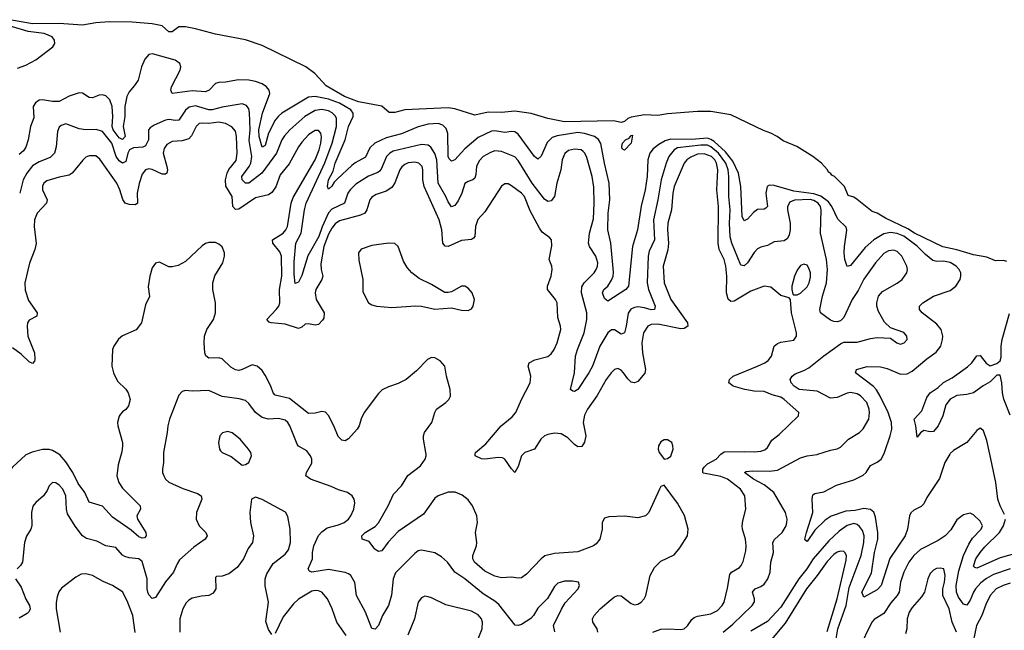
# Model space of a CAD drawing. Header units: inches. Extents: x 2134017 to 2292458, y 756222 to 916513.
# Tile 185 of 256: x 2153152 to 2159075, y 878941 to 882613. Entities that reach past the tile are written whole.
import ezdxf

# ---------------------------------------------------------------- set-up
doc = ezdxf.new("R2010")
doc.units = ezdxf.units.IN
doc.header["$MEASUREMENT"] = 0
doc.layers.add('C1857', color=7, linetype='Continuous')
doc.layers.add('C1858', color=7, linetype='Continuous')

msp = doc.modelspace()

# ---------------------------------------------------------------- linework, layer by layer
at = {"layer": 'C1857', "color": 5}
for points, elevation in [([(2153200, 880000), (2153190, 879995.6), (2153110, 879922.4), (2153030, 879818.7), (2153010, 879799.6), (2152990, 879797.6), (2152970, 879811.8), (2152938.9, 879850), (2152930.9, 879870.9), (2152921.1, 879930), (2152912.8, 879950), (2152898.7, 879970), (2152874.5, 879990), (2152850, 879999.7), (2152848.5, 880000)], 320), ([(2154016.9, 880000), (2154017.1, 879950), (2154011.1, 879910), (2154012.3, 879890), (2154019.6, 879870), (2154030.2, 879850.2), (2154050, 879831.7), (2154133.1, 879793.1), (2154223, 879763), (2154243.8, 879750), (2154247.4, 879730), (2154217, 879650), (2154214.4, 879610), (2154232.2, 879570), (2154271.8, 879530), (2154279.5, 879510), (2154268.7, 879490), (2154199.5, 879440.5), (2154114.2, 879365.8), (2154098.8, 879341.2), (2154078.5, 879290), (2154030, 879232.3), (2153970, 879138.3), (2153950, 879132.3), (2153930, 879154.5), (2153923.2, 879170), (2153918.5, 879190), (2153918.3, 879250), (2153890, 879355.8), (2153870, 879371.8), (2153810, 879377.6), (2153784.6, 879384.6), (2153770, 879393.3), (2153730, 879438.2), (2153670, 879449.8), (2153616.5, 879476.5), (2153553.4, 879493.4), (2153530.8, 879510), (2153486.8, 879566.8), (2153440.7, 879640.7), (2153434.4, 879670), (2153429.8, 879750), (2153411.6, 879790), (2153390, 879814.8), (2153370, 879828.2), (2153350, 879829.6), (2153330.4, 879810), (2153318, 879782), (2153296.5, 879750), (2153249.4, 879710.6), (2153232.3, 879687.7), (2153223.6, 879650), (2153224.6, 879570), (2153218.9, 879550), (2153193.6, 879506.4), (2153181.1, 879470), (2153168.9, 879351.1), (2153157.1, 879330), (2153136.3, 879310)], 340), ([(2153762.4, 880000), (2153744.4, 879935.6), (2153736.1, 879870), (2153748.2, 879830), (2153770, 879796.5), (2153876.4, 879690), (2153879.3, 879670), (2153857, 879630), (2153861.7, 879610), (2153910.3, 879530), (2153914, 879510), (2153903.8, 879496.2), (2153890, 879495.1), (2153870, 879503.5), (2153822.6, 879542.6), (2153710, 879620.9), (2153650, 879686.8), (2153570, 879711.1), (2153544.9, 879770), (2153503.6, 879823.6), (2153471.6, 879890), (2153430, 879954.1), (2153395.1, 879995.1), (2153387.2, 880000)], 320), ([(2154393, 880000), (2154425.3, 879985.3), (2154490, 879934.8), (2154510, 879938.8), (2154530, 879951), (2154547, 879990), (2154545.4, 880000)], 360), ([(2156371.2, 878931.2), (2156363.6, 878970), (2156410.8, 879069.2), (2156433.7, 879106.3), (2156511.5, 879190), (2156520.7, 879210), (2156513.2, 879230), (2156477.3, 879237.3), (2156430, 879237.6), (2156390, 879225.1), (2156370, 879205.1), (2156326.8, 879133.2), (2156270, 879074.5), (2156243.1, 879030), (2156227.1, 879012.9), (2156170, 878975.4), (2156150, 878969.7), (2156132.9, 878972.9), (2156035.4, 879095.4), (2156010, 879116.2), (2155940, 879160), (2155830, 879250.6), (2155770.5, 879290.5), (2155724.8, 879350), (2155690, 879383.1), (2155650, 879406.6), (2155570, 879424), (2155550, 879418.9), (2155530, 879402.6), (2155413.3, 879286.7), (2155398.7, 879250), (2155388.4, 879151.6), (2155370.1, 879089.9), (2155335.2, 879030), (2155310, 878969.6), (2155290, 878947), (2155270, 878952.7), (2155233.3, 879050), (2155177.8, 879150), (2155167.7, 879227.7), (2155143.6, 879270), (2155130, 879281.3), (2155110, 879288.2), (2155010, 879306.2), (2154910, 879291.1), (2154896.4, 879296.4), (2154887.9, 879310), (2154914, 879370), (2154913.6, 879410), (2154922.3, 879450), (2154950, 879511.6), (2154970, 879533.6), (2155002.3, 879557.7), (2155070, 879575.6), (2155104.2, 879590), (2155129.7, 879610), (2155143.9, 879630), (2155162, 879670), (2155168.2, 879708.2), (2155163.6, 879730), (2155152, 879750), (2155124, 879770), (2155070, 879785.1), (2155026, 879806), (2154900.9, 879850), (2154873.6, 879870), (2154878, 879890), (2154910, 879946.8), (2154909.7, 879970), (2154902, 879990), (2154894.7, 880000)], 340), ([(2156630.9, 878930), (2156626, 878950), (2156599.1, 878990), (2156598.5, 879010), (2156608.7, 879030), (2156645.1, 879070), (2156710, 879127), (2156730, 879142.2), (2156750, 879150.2), (2156770, 879148.4), (2156830, 879101.7), (2156850, 879095), (2156870, 879098.2), (2156890, 879110.2), (2156908.1, 879130), (2156918.5, 879150), (2156943.9, 879270), (2156970, 879318.5), (2157010, 879356.5), (2157090, 879395.3), (2157123.8, 879436.2), (2157168.6, 879510), (2157173.8, 879550), (2157151.9, 879631.9), (2157110, 879705.4), (2157030, 879814), (2157010, 879805.2), (2157000.5, 879790), (2156937.7, 879650), (2156917.1, 879630), (2156870, 879616.8), (2156790, 879628.3), (2156697.1, 879622.9), (2156670, 879616), (2156657.1, 879590), (2156655.8, 879550), (2156643.1, 879490), (2156619.3, 879460.7), (2156603, 879450), (2156510, 879412.4), (2156370, 879402.4), (2156311, 879389), (2156288.7, 879371.3), (2156201.7, 879278.3), (2156170, 879257.4), (2156150, 879255.1), (2156110, 879260.4), (2156050, 879257.1), (2156010, 879266.6), (2155950, 879297.3), (2155887.3, 879350), (2155877.9, 879370), (2155877.5, 879390), (2155899.8, 879450), (2155902.8, 879470), (2155895.1, 879530), (2155905.3, 879590), (2155902.2, 879630), (2155875.9, 879690), (2155850, 879726), (2155814.5, 879754.5), (2155771.1, 879771.1), (2155730, 879772.3), (2155670, 879749.2), (2155650, 879736.3), (2155581, 879639), (2155430, 879535.9), (2155368.8, 879471.2), (2155330, 879419.8), (2155310, 879415.6), (2155300.6, 879420.6), (2155288.6, 879428.6), (2155254.7, 879474.7), (2155212.3, 879490), (2155211.3, 879510), (2155231.2, 879530), (2155290, 879565.6), (2155310, 879587.1), (2155369, 879690), (2155400.5, 879759.5), (2155449.8, 879810), (2155487.6, 879872.4), (2155563.5, 879930), (2155592.3, 879970), (2155597.3, 879990), (2155596.6, 880000)], 320), ([(2156180.2, 880000), (2156170.2, 879990), (2156150, 879926), (2156130, 879889.5), (2156110, 879911.6), (2156070.8, 879970), (2156057.4, 879977.4), (2156030, 879980.7), (2155950.1, 879969.9), (2155930, 879972.2), (2155892.6, 879990), (2155893, 880000)], 280), ([(2156960.4, 878930), (2157010, 878948.7), (2157050.6, 878950.6), (2157130, 878945.3), (2157149.9, 878950.1), (2157170, 878967.6), (2157194.5, 879005.5), (2157210, 879018), (2157230, 879025.6), (2157310, 879039.4), (2157350, 879060.2), (2157378, 879090), (2157389, 879111), (2157410, 879194), (2157423.6, 879276.4), (2157434, 879290), (2157481.9, 879318.1), (2157493.1, 879330), (2157504.9, 879355.1), (2157520, 879420), (2157522.4, 879450), (2157517.9, 879490), (2157499.9, 879550), (2157498.3, 879570), (2157501.5, 879598.5), (2157521, 879670), (2157513.8, 879750), (2157487.9, 879790), (2157409.7, 879849.7), (2157370, 879866.1), (2157265.8, 879885.8), (2157262, 879890), (2157262.6, 879910), (2157270, 879922.3), (2157290, 879941.7), (2157341.1, 879970), (2157369, 880000)], 280), ([(2157006.2, 880000), (2157030, 879970.8), (2157050, 879973.4), (2157070, 879988.2), (2157073.5, 880000)], 320), ([(2157384.8, 878930), (2157441.8, 878978.2), (2157559.1, 879090), (2157571.5, 879111.5), (2157571.6, 879130), (2157561, 879170), (2157564.1, 879175.9), (2157575.6, 879190), (2157610, 879204.6), (2157630, 879219), (2157652.9, 879250), (2157666, 879290), (2157669.9, 879350), (2157686.3, 879410), (2157683.5, 879470), (2157693.7, 879486.3), (2157739.8, 879530), (2157762.5, 879570), (2157767.9, 879590), (2157768.9, 879610), (2157758.4, 879650), (2157688.2, 879770), (2157630, 879815.4), (2157566.8, 879850), (2157512, 879890), (2157523.3, 879896.7), (2157559, 879901), (2157662, 879898), (2157710, 879904.7), (2157850, 879979), (2157890, 879990.2), (2157950, 879999), (2157953.2, 880000)], 260), ([(2158747.6, 880000), (2158716.6, 879950), (2158685.3, 879854.7), (2158610, 879739.6), (2158590, 879700.7), (2158575.3, 879684.7), (2158530, 879664.4), (2158512.6, 879647.4), (2158505.5, 879630), (2158493.5, 879550), (2158479.1, 879510), (2158386.9, 879373.1), (2158333.4, 879210), (2158310, 879184.5), (2158230, 879140.9), (2158217.4, 879170), (2158275.7, 879284.3), (2158294.9, 879410), (2158313.6, 879490), (2158313.6, 879530), (2158301.1, 879621.1), (2158290, 879650.9), (2158270, 879668.2), (2158230, 879673.2), (2158177.9, 879662.1), (2158122.4, 879657.6), (2158033.4, 879626.6), (2157997.4, 879602.6), (2157935.9, 879544.1), (2157890, 879476), (2157880.7, 879480.7), (2157876, 879490), (2157884.5, 879530), (2157923.7, 879650), (2157919.3, 879730), (2157924.1, 879755.9), (2157936.1, 879763.9), (2157990, 879774.7), (2158065.5, 879814.5), (2158170, 879845.2), (2158226.1, 879873.9), (2158243.9, 879890), (2158270, 879933.1), (2158310, 879951.5), (2158334.5, 879970), (2158350.1, 880000)], 240), ([(2159077, 879637), (2159049.9, 879690), (2159036.5, 879730), (2159025, 879830), (2158987.9, 880000)], 240), ([(2154670, 878916), (2154650, 878945.2), (2154633.7, 878993.7), (2154648.3, 879110), (2154628.6, 879208.6), (2154628.5, 879251.5), (2154638.9, 879281.1), (2154678, 879342), (2154750, 879398.9), (2154770, 879426), (2154781.8, 879470), (2154779.8, 879550), (2154765.7, 879625.7), (2154750.8, 879650.8), (2154610, 879727.8), (2154570, 879740.9), (2154546.8, 879730), (2154537, 879650), (2154540.4, 879590), (2154559.5, 879510), (2154552.2, 879470), (2154527.6, 879432.4), (2154499.2, 879370), (2154460.6, 879319.4), (2154410, 879281.7), (2154370, 879267.3), (2154336, 879264), (2154330, 879258), (2154332.2, 879190), (2154315.6, 879164.4), (2154290, 879149.7), (2154246.6, 879146.6), (2154190, 879133.5), (2154170, 879123), (2154154, 879106), (2154134.6, 879070), (2154115.6, 879010), (2154115.2, 878930)], 360), ([(2159110, 879309.9), (2159010, 879276.6), (2158967.1, 879252.9), (2158933.7, 879226.3), (2158902.1, 879190), (2158888.8, 879170), (2158870, 879122.4), (2158850, 879092.8), (2158830, 879098.5), (2158800.2, 879140.2), (2158786.8, 879170), (2158786, 879210), (2158801, 879299), (2158828.6, 879391.4), (2158861.2, 879458.8), (2158884.1, 879495.9), (2158935.1, 879550), (2158943.1, 879570), (2158930, 879598.4), (2158890, 879634.5), (2158870, 879645.1), (2158830, 879635.1), (2158790, 879605.1), (2158754.1, 879545.9), (2158719.5, 879510), (2158678, 879482), (2158570, 879426.9), (2158530, 879390.7), (2158500.9, 879350), (2158471.6, 879290), (2158451.6, 879230), (2158442.5, 879170), (2158430.9, 879150), (2158392.9, 879107.1), (2158350, 879043.1), (2158293.2, 879006.8), (2158278.6, 878990), (2158201, 878830)], 260), ([(2158061.9, 878878.1), (2158074.2, 878950), (2158123.3, 879090), (2158142.4, 879197.6), (2158213.3, 879390), (2158230.7, 879470), (2158231.6, 879510), (2158221.4, 879541.4), (2158204.8, 879564.8), (2158190, 879577), (2158170, 879584.1), (2158130, 879572.1), (2158082.2, 879537.8), (2158020.1, 879479.9), (2157925.9, 879370), (2157886.7, 879310), (2157838.3, 879250), (2157730, 879080.5), (2157650, 878994.5), (2157550, 878936.8)], 260), ([(2159150, 879405.3), (2159050, 879376.7), (2158910, 879314.9), (2158898, 879318), (2158890, 879327.8), (2158902.9, 879370), (2158930, 879408.6), (2158957.6, 879442.4), (2159045.6, 879530), (2159069.9, 879570), (2159081.9, 879610)], 240), ([(2158010, 878934.9), (2158069.2, 879130), (2158123.4, 879363.4), (2158125, 879390), (2158116.4, 879410), (2158110, 879416), (2158090, 879418), (2158070, 879410.6), (2158050, 879397), (2158010, 879354.5), (2157950, 879269.9), (2157885.5, 879190), (2157756, 878984), (2157673.7, 878886.3)], 280), ([(2153847.5, 878927.5), (2153832.3, 879030), (2153798.4, 879118.4), (2153771.5, 879171.5), (2153710.8, 879210.8), (2153654.5, 879234.5), (2153590, 879270.9), (2153550, 879281.7), (2153521.6, 879278.4), (2153490, 879261.3), (2153404.5, 879195.5), (2153387.9, 879172.1), (2153378.5, 879141.5), (2153371.3, 879108.7), (2153371.3, 879070), (2153396.1, 878930)], 360), ([(2158787.8, 878930), (2158762.2, 878990), (2158742.9, 879070), (2158704.5, 879150), (2158705, 879190), (2158715.9, 879230), (2158720.2, 879270), (2158710.8, 879310), (2158690, 879315.8), (2158667.8, 879312.2), (2158650, 879303), (2158630, 879282), (2158615.2, 879250), (2158595.9, 879170), (2158577.6, 879142.4), (2158520.8, 879079.2), (2158502.3, 879050), (2158490.8, 879010), (2158488.6, 878950), (2158480.1, 878919.9)], 280), ([(2153127.8, 879250), (2153160.9, 879200.9), (2153190, 879127.6), (2153212.4, 879090), (2153215.7, 879070), (2153210, 879054.7), (2153197.9, 879042.1), (2153150, 879013.8)], 340), ([(2159110, 879224.8), (2159068.6, 879211.4), (2159025.6, 879190), (2158989.6, 879150), (2158963.4, 879096.6), (2158939.2, 879030), (2158908, 878970), (2158887, 878873)], 280), ([(2155115.7, 878910), (2155060.3, 878990), (2155032.5, 879070), (2155004.2, 879130), (2154969.9, 879169.9), (2154950, 879179.5), (2154930, 879181.2), (2154910, 879176.8), (2154830, 879128.4), (2154799.7, 879100.3), (2154737.3, 879022.7), (2154690, 878921.2)], 360), ([(2155910.8, 878890), (2155933.6, 878950), (2155936.5, 878990), (2155930.8, 879010), (2155910, 879034), (2155870, 879056.2), (2155715.1, 879095.1), (2155630, 879137.4), (2155610, 879143), (2155590, 879145.6), (2155570, 879137), (2155550.3, 879109.7), (2155528.1, 879010), (2155487.3, 878912.7)], 360)]:
    msp.add_lwpolyline(points, dxfattribs=dict(at, elevation=elevation))
at = {"layer": 'C1858', "color": 5}
for points, elevation in [([(2159090, 881159), (2159070, 881165), (2159023, 881163), (2158970, 881184.1), (2158890, 881198.7), (2158790, 881228.7), (2158706.1, 881246.1), (2158534.1, 881330), (2158495.3, 881355.3), (2158359.8, 881419.8), (2158310, 881449.1), (2158280.1, 881460.1), (2158190, 881531.7), (2158170, 881545.1), (2158136.5, 881556.5), (2158113.7, 881610), (2158052.8, 881670), (2158037.1, 881677.1), (2158029.3, 881690), (2158017, 881697), (2158011.9, 881710), (2157974.8, 881750), (2157923.9, 881790), (2157826.6, 881850), (2157744, 881884), (2157708.5, 881910), (2157671.1, 881930), (2157626.1, 881946.1), (2157430, 882040.9), (2157310, 882060.1), (2157230, 882061.3), (2157050, 882047), (2156990, 882036.9), (2156910, 882041.3), (2156830, 882026.4), (2156810, 882018.3), (2156790, 882000.4), (2156770, 881994.2), (2156725.2, 882005.2), (2156430, 881998.7), (2156330, 882018.2), (2156230, 882049.3), (2156130, 882063.2), (2156050, 882054.8), (2155970, 882056.7), (2155890, 882039.2), (2155770, 882076.3), (2155730, 882082.3), (2155469.3, 882070.7), (2155410, 882054.9), (2155374, 882054), (2155330, 882092.9), (2155190, 882119.4), (2155107, 882150), (2154995, 882215), (2154928.7, 882290), (2154874, 882330), (2154610, 882458.3), (2154510, 882492.1), (2154330, 882526.5), (2154210, 882558.6), (2154150, 882569.9), (2154109.7, 882570.3), (2154070, 882539.2), (2154050, 882539.8), (2154010, 882576.1), (2153950, 882587.9), (2153830, 882597.9), (2153690, 882599.3), (2153610, 882594.8), (2153530, 882579.9), (2153390, 882590.7), (2153230, 882587.1), (2153092.8, 882612.8)], 220), ([(2153139.5, 882320.5), (2153190, 882338.8), (2153250, 882371.4), (2153351.1, 882450), (2153364.2, 882470), (2153361.8, 882490), (2153347.2, 882510), (2153300.7, 882530), (2153202.5, 882542.5), (2153090, 882575.2)], 240), ([(2158350.1, 880000), (2158355.3, 880010), (2158389, 880110), (2158398.5, 880150), (2158397, 880190), (2158375.6, 880250), (2158327.8, 880350), (2158306.3, 880386.3), (2158287.7, 880407.7), (2158179.6, 880490), (2158186.6, 880510), (2158250, 880527.3), (2158330, 880525.9), (2158370, 880515), (2158450, 880482), (2158490, 880482.9), (2158519.9, 880500.1), (2158610, 880574.4), (2158666.1, 880613.9), (2158692.7, 880650), (2158703.7, 880690), (2158704.6, 880710), (2158694.8, 880750), (2158670, 880782.2), (2158581.1, 880850), (2158565.1, 880870), (2158564.2, 880890), (2158585.6, 880910), (2158649.5, 880950), (2158750, 880985.2), (2158784.2, 881010), (2158809.8, 881050), (2158813.8, 881070), (2158813.2, 881090), (2158804.2, 881110), (2158786.2, 881130), (2158750, 881152.5), (2158710, 881161), (2158670, 881158.8), (2158645.7, 881165.7), (2158601.1, 881201.1), (2158550.9, 881250.9), (2158470.8, 881310.8), (2158430, 881327.9), (2158390, 881333.4), (2158350, 881325.6), (2158290.9, 881290), (2158237.6, 881242.4), (2158150, 881134.3), (2158130, 881127.8), (2158115.5, 881170), (2158112.1, 881210), (2158113.2, 881250), (2158127.1, 881347.1), (2158124.7, 881364.7), (2158073.6, 881413.6), (2158038.5, 881490), (2158017.9, 881517.9), (2157971.8, 881551.8), (2157930, 881565.9), (2157810, 881581.7), (2157690, 881616.3), (2157662.9, 881617.1), (2157649.5, 881610), (2157640.5, 881570), (2157650, 881489.6), (2157641.2, 881478.8), (2157630, 881474.2), (2157590, 881471.9), (2157566.3, 881453.7), (2157530, 881413.8), (2157510, 881403), (2157498.7, 881430), (2157490.6, 881610), (2157476.6, 881690), (2157442.1, 881762.1), (2157398, 881818), (2157330, 881879.7), (2157310, 881893), (2157290, 881899.5), (2157193.2, 881893.2), (2157070, 881894.9), (2157035.3, 881884.7), (2156997.7, 881862.3), (2156963.4, 881836.6), (2156943, 881810), (2156931.8, 881770), (2156926.2, 881670), (2156913.8, 881590), (2156891.2, 881491.2), (2156867.8, 881350), (2156838.9, 881250), (2156814.2, 881010), (2156798, 880990), (2156690, 880919.7), (2156670, 880936), (2156658.9, 880970), (2156665.6, 880990), (2156689.9, 881010.1), (2156713.2, 881046.8), (2156722.3, 881070), (2156725.3, 881094.7), (2156709.1, 881269.1), (2156689.9, 881350), (2156692.6, 881450), (2156703.2, 881530), (2156698.4, 881630), (2156669.5, 881750), (2156648.8, 881868.8), (2156633.3, 881893.3), (2156610, 881909.9), (2156550, 881929), (2156510, 881933.6), (2156385.9, 881914.1), (2156355.3, 881904.7), (2156324.8, 881875.2), (2156290, 881791.8), (2156270, 881775.1), (2156250, 881789.7), (2156150, 881925.4), (2156130, 881938.5), (2156110, 881941.5), (2156070, 881935.5), (2156010, 881944.2), (2155990, 881942), (2155910, 881903.6), (2155830, 881836.7), (2155770, 881770.6), (2155750, 881762.6), (2155736, 881776), (2155729.9, 881790), (2155728.3, 881928.3), (2155718.1, 881958.1), (2155697.7, 881977.7), (2155670, 881988), (2155610, 881985.2), (2155550, 881969.3), (2155450, 881926.6), (2155357.4, 881902.6), (2155289.3, 881870), (2155258, 881842), (2155233.4, 881786.6), (2155170, 881751.8), (2155150, 881735.7), (2155063.6, 881656.4), (2155043.8, 881636.2), (2155030, 881612.4), (2155010, 881593.6), (2155003.9, 881610), (2155009.9, 881650), (2155037.6, 881702.4), (2155050.7, 881750), (2155109.5, 881890), (2155129.9, 881970.1), (2155158.8, 882030), (2155159.3, 882050), (2155144.5, 882070), (2155077.1, 882110), (2155010, 882135.1), (2154930, 882151.2), (2154890, 882146.9), (2154730, 882050.4), (2154710, 882032.6), (2154690, 882008.4), (2154648.7, 881931.3), (2154630, 881856.8), (2154610, 881846.8), (2154593.1, 881910), (2154591.3, 881950), (2154613.4, 882050), (2154656.4, 882170), (2154653.4, 882190), (2154637.3, 882210), (2154610, 882228.1), (2154570, 882242), (2154530, 882249.3), (2154469.6, 882250.4), (2154390, 882237.3), (2154350, 882236.1), (2154330, 882228.5), (2154292.6, 882190), (2154270, 882179.1), (2154190, 882184.1), (2154070, 882168.7), (2154061.8, 882190), (2154066.2, 882210), (2154116.9, 882310), (2154121.6, 882330), (2154116.5, 882350), (2154088.5, 882370), (2153951.5, 882408.5), (2153930, 882403.9), (2153904.5, 882375.5), (2153885.9, 882330), (2153864.7, 882250), (2153843.5, 882216.5), (2153810, 882178.1), (2153796.3, 882150), (2153785.9, 882090), (2153785.5, 882030), (2153774.2, 881970), (2153786.5, 881910), (2153770, 881892.5), (2153750, 881902.1), (2153714.6, 881950), (2153709.7, 881970), (2153713.5, 882030), (2153708.5, 882090), (2153694.5, 882130), (2153670, 882155), (2153650, 882160.5), (2153630, 882158.4), (2153590, 882143.8), (2153570, 882145.3), (2153531, 882171), (2153510, 882172.5), (2153450, 882153), (2153390, 882120.9), (2153350, 882121), (2153290, 882131.5), (2153270, 882128), (2153246.9, 882113.1), (2153233.7, 882090), (2153237.6, 882022.4), (2153218, 881970), (2153203, 881890), (2153190, 881846.4), (2153175.3, 881824.7), (2153150, 881802)], 240), ([(2157953.2, 880000), (2158030, 880024.4), (2158070, 880031.7), (2158090, 880043.1), (2158136.9, 880090), (2158203.5, 880130), (2158226.4, 880153.6), (2158259.2, 880210), (2158264.6, 880250), (2158262, 880270), (2158247.5, 880310), (2158210, 880351.8), (2158190, 880363.4), (2158150, 880370.6), (2158130, 880367.4), (2158070, 880342), (2158030, 880337.2), (2157950, 880378.5), (2157841.6, 880390), (2157811.1, 880410), (2157792.8, 880430), (2157787.6, 880450), (2157799.7, 880470), (2157816.9, 880483.1), (2157870, 880503.2), (2157899.8, 880520.2), (2157990, 880591.8), (2158090, 880664), (2158110, 880673.8), (2158190, 880672.9), (2158270, 880696.2), (2158310, 880702.7), (2158390, 880697.3), (2158427.7, 880670), (2158450, 880662.6), (2158473.6, 880670), (2158491.1, 880690), (2158489.6, 880710), (2158470, 880732.8), (2158390, 880760.7), (2158354.5, 880794.5), (2158318.4, 880858.4), (2158309, 880890), (2158308.2, 880910), (2158318.8, 880950), (2158341.6, 880978.4), (2158431.1, 881028.9), (2158459.7, 881050), (2158489.7, 881090), (2158492.9, 881110), (2158488.7, 881130), (2158459, 881190), (2158430, 881219.4), (2158410, 881226), (2158378, 881222), (2158350, 881207.4), (2158299.4, 881150), (2158230, 881052), (2158195.9, 880984.1), (2158160.5, 880930), (2158110, 880822.3), (2158090, 880802.8), (2158070, 880795.9), (2158050, 880797.7), (2158030, 880805.7), (2157970, 880849.8), (2157964.6, 880870), (2157982, 880950), (2158006.4, 881030), (2158010.9, 881110), (2158006.3, 881170), (2157969.9, 881329.9), (2157972.7, 881470), (2157968.7, 881490), (2157956.2, 881510), (2157930, 881526.5), (2157908.2, 881531.8), (2157812.5, 881527.5), (2157784.2, 881515.8), (2157771.8, 881490), (2157771.6, 881470), (2157786.4, 881390), (2157787.5, 881350), (2157780.9, 881319.1), (2157770, 881297.4), (2157750, 881283.5), (2157690, 881277.4), (2157650, 881254.5), (2157610, 881244.6), (2157590, 881234.8), (2157570, 881212.3), (2157530, 881150.9), (2157510, 881133.3), (2157490, 881135.8), (2157435.8, 881270), (2157426.8, 881306.8), (2157421.1, 881390), (2157426.7, 881470), (2157417.8, 881550), (2157418.6, 881670), (2157413.8, 881710), (2157399.6, 881750), (2157355.9, 881810), (2157310, 881848.2), (2157290, 881857.8), (2157250, 881859), (2157110, 881842.3), (2157088.9, 881830), (2157056.8, 881790), (2157040.6, 881750), (2157011.1, 881648.9), (2156991.3, 881528.7), (2156964.9, 881410), (2156970.6, 881290), (2156939.6, 881220.4), (2156932.7, 881190), (2156926.2, 881030), (2156935.1, 880990), (2156974.3, 880890), (2156971.5, 880870), (2156950, 880867.5), (2156910, 880879.9), (2156870, 880885.8), (2156850, 880883.2), (2156827.6, 880872.4), (2156812.6, 880847.4), (2156800.9, 880770), (2156790, 880729.7), (2156770, 880721.4), (2156730, 880747.5), (2156711.8, 880748.2), (2156690, 880730.8), (2156642.1, 880650), (2156597.7, 880530), (2156575.7, 880490), (2156510, 880389.8), (2156490, 880376.9), (2156478.9, 880378.9), (2156465.1, 880390), (2156488.9, 880490), (2156496.5, 880590), (2156507.1, 880630), (2156548.4, 880730), (2156563.9, 880810), (2156563.2, 880850), (2156532.2, 880970), (2156533.5, 881006.5), (2156547.1, 881030), (2156607.1, 881090), (2156621, 881110), (2156629, 881130), (2156630.5, 881150), (2156618.3, 881190), (2156580.3, 881250), (2156574.2, 881270), (2156580.4, 881330), (2156603.9, 881416.1), (2156609, 881510), (2156606.1, 881606.1), (2156595, 881670), (2156564.1, 881784.1), (2156552.5, 881810), (2156541.2, 881821.2), (2156529.5, 881830), (2156490, 881834.7), (2156454.1, 881825.9), (2156431.3, 881808.7), (2156415.1, 881770), (2156406.8, 881710), (2156384.4, 881630), (2156370.2, 881550), (2156350, 881524), (2156330, 881520.4), (2156310, 881534.5), (2156235.5, 881630), (2156150, 881767), (2156130, 881788), (2156050, 881820.8), (2156010, 881823.4), (2155984.9, 881815.1), (2155940.8, 881790), (2155915.9, 881764.1), (2155901.2, 881730), (2155897.1, 881682.9), (2155890, 881659.5), (2155879.1, 881650), (2155850, 881640.4), (2155830, 881627.6), (2155812.1, 881570), (2155790, 881523.5), (2155770, 881494.7), (2155750, 881488.4), (2155730, 881516.9), (2155716.4, 881550), (2155669.1, 881629.1), (2155661.3, 881770), (2155649.2, 881809.2), (2155626, 881846), (2155610, 881857.5), (2155570, 881862.5), (2155398.6, 881821.4), (2155378, 881810), (2155359.5, 881790), (2155326.2, 881713.8), (2155317.3, 881702.7), (2155305.8, 881694.2), (2155250, 881672.5), (2155175.3, 881624.7), (2155139.4, 881590), (2155125.9, 881570), (2155106, 881510), (2155030, 881474), (2155010, 881450.5), (2154972.4, 881367.6), (2154951.6, 881308.4), (2154886.4, 881193.6), (2154850, 881075.4), (2154830, 881035.1), (2154810, 881026), (2154803.4, 881083.4), (2154803.6, 881156.4), (2154813.7, 881270), (2154845.2, 881330), (2154864.9, 881470), (2154875.8, 881510), (2154988.2, 881751.8), (2155033, 881870), (2155058.7, 881970), (2155058.4, 882018.4), (2155052.9, 882032.9), (2155032.7, 882052.7), (2155010, 882064.2), (2154970, 882072.6), (2154930, 882066.4), (2154868.6, 882031.4), (2154777.6, 881950), (2154746.1, 881913.9), (2154730, 881889.7), (2154696.8, 881810), (2154609.4, 881690.6), (2154530, 881629.9), (2154510, 881630.5), (2154490.5, 881650), (2154487.9, 881670), (2154533.4, 881730), (2154542.8, 881750), (2154548.8, 881790), (2154533.4, 881886.6), (2154539.1, 881950), (2154535.4, 882055.4), (2154530, 882076.3), (2154516, 882096), (2154490, 882107), (2154370, 882087.4), (2154310, 882070.9), (2154290, 882070.9), (2154210, 882094.8), (2154172.7, 882087.3), (2154150, 882069.8), (2154110, 882009), (2154090, 882005.9), (2154050, 882011.8), (2154030, 882007.9), (2153961, 881979), (2153936.5, 881963.5), (2153927, 881950), (2153927, 881890), (2153910, 881853.6), (2153892.8, 881847.2), (2153837, 881843), (2153812.8, 881830), (2153802.5, 881810), (2153790, 881760.7), (2153770, 881750.9), (2153750, 881765), (2153733.2, 881790), (2153705.9, 881870), (2153650, 881941), (2153612.4, 881952.4), (2153550, 881950.6), (2153510, 881955.9), (2153430, 881987.1), (2153402.9, 881977.1), (2153390, 881967), (2153379, 881941), (2153372.5, 881847.5), (2153362, 881810), (2153335.8, 881784.2), (2153270, 881758.8), (2153230, 881733.6), (2153194.8, 881690), (2153172.9, 881650), (2153152.4, 881570)], 260), ([(2155893, 880000), (2155893.5, 880010), (2155956.7, 880063.3), (2156048.2, 880170), (2156115.2, 880224.8), (2156137.8, 880250), (2156170.5, 880329.5), (2156222.3, 880430), (2156226.2, 880470), (2156211.2, 880530), (2156217.6, 880550), (2156251.6, 880568.4), (2156330, 880587.5), (2156350, 880602.7), (2156368, 880630), (2156384.8, 880670), (2156406.6, 880750), (2156405.3, 880770), (2156390, 880822), (2156384.6, 880910), (2156374.6, 880930), (2156327.7, 880990), (2156327, 881010), (2156348.9, 881070), (2156355.8, 881110), (2156352.9, 881130), (2156337.3, 881170), (2156353, 881253), (2156351.1, 881290), (2156341.8, 881301.8), (2156295.9, 881335.9), (2156278.7, 881358.7), (2156223.4, 881463.4), (2156188.3, 881550), (2156170, 881569.8), (2156110, 881614.5), (2156090, 881625.7), (2156070, 881626.6), (2156050, 881611.6), (2155950, 881457.4), (2155908.8, 881411.2), (2155894.8, 881370), (2155890.2, 881310), (2155881.2, 881298.8), (2155869.2, 881290.8), (2155810, 881284.5), (2155730, 881249.8), (2155711.8, 881251.8), (2155698, 881270), (2155691.3, 881350), (2155675.8, 881410), (2155585.4, 881610), (2155577.6, 881650), (2155576.7, 881710), (2155572.5, 881730), (2155553.3, 881750), (2155530, 881756.2), (2155490, 881751.5), (2155470, 881742), (2155452, 881728), (2155439.8, 881710), (2155408.6, 881631.4), (2155390, 881603.8), (2155357.8, 881582.2), (2155297.5, 881562.5), (2155270, 881544.8), (2155259.3, 881530), (2155240.5, 881470), (2155228, 881450), (2155203.3, 881436.7), (2155075.7, 881404.3), (2155050, 881384.9), (2155030, 881359.4), (2155010, 881323.9), (2154982.4, 881250), (2154963.9, 881143.9), (2154965.8, 881110), (2154975, 881070), (2154970.1, 881050), (2154933.6, 880990), (2154930.1, 880970), (2154936.1, 880930), (2154983, 880850), (2154981.2, 880818.8), (2154974.9, 880805.1), (2154950, 880779.8), (2154930, 880776.3), (2154890, 880783.8), (2154870, 880782), (2154850, 880764.7), (2154830, 880755.8), (2154750, 880782.6), (2154665.2, 880790), (2154653.5, 880793.5), (2154638.3, 880810), (2154695.8, 880870), (2154711.2, 880890), (2154717.6, 880910), (2154715.4, 880990), (2154729, 881070), (2154726.3, 881190), (2154717.6, 881217.6), (2154674.3, 881270), (2154672.4, 881290), (2154737.3, 881330), (2154753.5, 881350), (2154762.5, 881370), (2154784.9, 881510), (2154796.5, 881543.5), (2154929.5, 881770), (2154954.1, 881830), (2154964.7, 881870), (2154967.2, 881907.2), (2154963.1, 881930), (2154950, 881946.9), (2154930, 881945.8), (2154910, 881935.4), (2154890, 881920.3), (2154850, 881875.5), (2154830, 881848.8), (2154773.6, 881746.4), (2154719.4, 881680.6), (2154692.2, 881607.8), (2154670, 881574.2), (2154650, 881560.7), (2154570, 881541.9), (2154470, 881472.7), (2154450, 881470.8), (2154434.8, 881490), (2154430.4, 881550.4), (2154392.8, 881612.8), (2154390.9, 881650), (2154399.7, 881690), (2154410, 881712.2), (2154454.3, 881765.7), (2154461.5, 881810), (2154456.9, 881910), (2154450, 881942), (2154429.4, 881969.4), (2154390, 881988.1), (2154350, 881996.3), (2154290, 881988), (2154250, 881991.3), (2154232.2, 881987.8), (2154213.2, 881970), (2154186.4, 881913.6), (2154170, 881897), (2154130, 881884.7), (2154070, 881880.2), (2154037.2, 881862.8), (2154020.8, 881839.2), (2154015.6, 881810), (2154037.3, 881730), (2154040.8, 881710), (2154037.2, 881690), (2154030, 881684.2), (2154010, 881684.7), (2153950, 881712.2), (2153930, 881716.8), (2153909.6, 881710.4), (2153890, 881683.5), (2153871.2, 881628.8), (2153859.9, 881570), (2153860.2, 881510), (2153850, 881499.8), (2153810, 881501.2), (2153786.6, 881510), (2153772.1, 881532.1), (2153754.1, 881590), (2153735.9, 881630), (2153634.1, 881774.1), (2153610, 881793.6), (2153570, 881794.6), (2153550, 881785.3), (2153531.4, 881768.6), (2153468.7, 881690), (2153450, 881678.8), (2153390, 881666.8), (2153316.6, 881643.4), (2153297.3, 881630), (2153288.9, 881611.1), (2153290.2, 881590), (2153317.5, 881530), (2153313.2, 881510), (2153258.1, 881450), (2153242.1, 881410), (2153239.4, 881370), (2153252, 881268), (2153242.7, 881230), (2153211, 881149), (2153184.4, 881030), (2153186.3, 880986.3), (2153205.2, 880925.2), (2153257.2, 880850), (2153254.9, 880830), (2153210, 880806.6), (2153200.2, 880790), (2153196.8, 880770), (2153201.6, 880710), (2153240.7, 880610), (2153244.4, 880570), (2153241.4, 880558.6), (2153230, 880546), (2153210, 880556.1), (2153161.1, 880601.1), (2153110, 880639.1)], 280), ([(2157369, 880000), (2157370, 880001.1), (2157390, 880014), (2157510, 880017.3), (2157570, 880014.1), (2157610, 880018.2), (2157634, 880026), (2157650, 880039.5), (2157676.3, 880083.7), (2157721.2, 880118.8), (2157837.2, 880230), (2157839, 880250), (2157750.6, 880330), (2157730, 880343), (2157678, 880358), (2157630, 880378.1), (2157570, 880379.3), (2157513.6, 880390), (2157445.1, 880410), (2157418.3, 880430), (2157421.5, 880450), (2157443.5, 880470), (2157591.1, 880530), (2157635.1, 880550), (2157655.5, 880564.5), (2157674.5, 880590), (2157690, 880650.3), (2157710, 880666.5), (2157730, 880673.6), (2157810, 880686.7), (2157825.1, 880710), (2157826, 880730), (2157795.1, 880850), (2157789.2, 880929.2), (2157780.4, 880940.4), (2157730, 880954), (2157670, 881003.7), (2157630, 881009.6), (2157550, 880981.4), (2157450, 880921), (2157430, 880917.8), (2157413.2, 880933.2), (2157404.8, 880970), (2157406.2, 881070), (2157400.1, 881130), (2157389.9, 881170), (2157360.3, 881230), (2157354.7, 881270), (2157355.7, 881490), (2157345.5, 881590), (2157351.7, 881710), (2157343, 881750), (2157332.9, 881770), (2157313.1, 881790), (2157270, 881805.6), (2157230, 881803.3), (2157190, 881786.6), (2157166, 881770), (2157148.8, 881750), (2157088.7, 881610), (2157080.9, 881570), (2157072.9, 881470), (2157051.5, 881388.5), (2157049.3, 881350), (2157055.8, 881270), (2157050.4, 881229.6), (2157023.6, 881130), (2157028.5, 881030), (2157070, 880930.2), (2157170.1, 880790.1), (2157170.6, 880769.4), (2157150, 880756.1), (2157130, 880754.9), (2156990, 880781.4), (2156950, 880779.9), (2156930.1, 880769.9), (2156905.5, 880730), (2156894.6, 880670), (2156898.4, 880610), (2156917.3, 880510), (2156912.3, 880487.7), (2156870, 880436.9), (2156850, 880428.7), (2156830, 880433.7), (2156810, 880452.8), (2156785.1, 880490), (2156770, 880505.1), (2156750, 880514.5), (2156730, 880509.7), (2156710, 880489.7), (2156681.1, 880450), (2156626.8, 880353.2), (2156567.5, 880270), (2156550, 880234.7), (2156542.4, 880190), (2156558, 880110), (2156550, 880072), (2156533.9, 880046.1), (2156510, 880045.3), (2156490, 880058.7), (2156450, 880098), (2156410, 880123.5), (2156370, 880127.2), (2156330, 880118), (2156310, 880109.7), (2156287.7, 880090), (2156250, 880029.6), (2156190, 880009.8), (2156180.2, 880000)], 280), ([(2155596.6, 880000), (2155595.9, 880010), (2155581.2, 880090), (2155580.8, 880110), (2155587, 880130), (2155630.9, 880190), (2155648.9, 880250), (2155659.8, 880270), (2155716.3, 880310), (2155734.3, 880330), (2155743.5, 880350), (2155742.4, 880390), (2155720.3, 880470), (2155709.6, 880530), (2155680.7, 880560.7), (2155650, 880579.6), (2155630, 880581.6), (2155606.4, 880570), (2155539.1, 880500.9), (2155476.4, 880450), (2155430, 880424.5), (2155370, 880405.7), (2155333.2, 880386.8), (2155310, 880365.1), (2155224.9, 880250), (2155206.9, 880213.1), (2155194, 880170), (2155182, 880150), (2155130, 880091.5), (2155110, 880079.7), (2155090, 880084.7), (2155067.5, 880107.5), (2155042.8, 880170), (2155010, 880232), (2154991.9, 880251.9), (2154970, 880257.4), (2154930, 880246.2), (2154890, 880245), (2154774.8, 880334.8), (2154690, 880355.6), (2154677.2, 880370), (2154662.9, 880410), (2154630, 880475.6), (2154610, 880503.6), (2154580.9, 880530), (2154550, 880537.4), (2154490, 880509.8), (2154470, 880504.1), (2154450, 880506.6), (2154423.1, 880523.1), (2154370, 880573.1), (2154350, 880579.3), (2154290, 880578.3), (2154271.9, 880591.9), (2154266.2, 880610), (2154261.4, 880670), (2154264.1, 880710), (2154278.4, 880750), (2154317.7, 880810), (2154329.8, 880850), (2154329.9, 880910), (2154313.6, 880990), (2154313.3, 881030), (2154326.7, 881073.3), (2154374.8, 881150), (2154385.1, 881190), (2154383.9, 881210), (2154370, 881247), (2154350, 881263.5), (2154330, 881272.4), (2154290, 881273.6), (2154270, 881267.6), (2154250, 881254), (2154150, 881158.9), (2154105.1, 881134.9), (2154070, 881126), (2154050, 881127.3), (2153994.1, 881154.1), (2153970, 881148.2), (2153950, 881120.7), (2153934.6, 881070), (2153925.9, 881005.9), (2153932.4, 880947.6), (2153910, 880898), (2153886, 880790), (2153853, 880747), (2153770, 880711), (2153747.6, 880692.4), (2153718.7, 880650), (2153711.7, 880630), (2153706.3, 880530), (2153717.6, 880490), (2153739.9, 880439.9), (2153790, 880390.5), (2153804.9, 880370), (2153817, 880330), (2153807, 880290), (2153791.1, 880268.9), (2153770, 880255.1), (2153758.9, 880241.1), (2153751.5, 880228.5), (2153741.7, 880190), (2153742, 880170), (2153770.3, 880070), (2153771.7, 880050), (2153766.3, 880013.7), (2153762.4, 880000)], 320), ([(2159110, 880234), (2159071.5, 880331.5), (2159063.4, 880370), (2159061.1, 880430), (2159050, 880474.5), (2159030, 880475.1), (2158990, 880434.8), (2158948.5, 880411.5), (2158890, 880369.9), (2158850, 880358.9), (2158790, 880353.8), (2158749.4, 880330.6), (2158723.8, 880296.2), (2158706, 880230), (2158677.4, 880170), (2158650, 880137.2), (2158630, 880134), (2158590, 880142), (2158570, 880128.7), (2158550, 880102), (2158542.7, 880170), (2158532, 880210), (2158578.3, 880261.7), (2158610, 880342), (2158629.8, 880370), (2158677.9, 880402.1), (2158710, 880431.3), (2158761.3, 880458.7), (2158854.2, 880525.8), (2158879.7, 880550), (2158910, 880590.6), (2158930, 880593.4), (2158966.9, 880546.9), (2158990, 880531.8), (2159030, 880544.9), (2159050, 880562.3), (2159055.5, 880584.5), (2159056.6, 880650), (2159063.1, 880690), (2159106.1, 880846.1)], 220), ([(2154894.7, 880000), (2154880, 880020), (2154830, 880048.5), (2154820.9, 880060.9), (2154777, 880170), (2154765.3, 880190), (2154750, 880204.5), (2154710, 880215.7), (2154650, 880211.4), (2154610, 880219.8), (2154570.4, 880250.4), (2154530, 880305.4), (2154510, 880322.7), (2154473.6, 880333.6), (2154370, 880347.4), (2154290, 880382.8), (2154190, 880379.8), (2154150, 880383.6), (2154130, 880378), (2154110, 880356), (2154054, 880210), (2154043.2, 880170), (2154040.2, 880130), (2154016.9, 880010), (2154016.9, 880000)], 340), ([(2158987.9, 880000), (2158970, 880082), (2158950, 880141.6), (2158933.7, 880153.7), (2158930, 880155.8), (2158910, 880143.5), (2158848.8, 880071.2), (2158770, 880022.3), (2158750, 880003.8), (2158747.6, 880000)], 240), ([(2154545.4, 880000), (2154543.7, 880010), (2154529.4, 880030), (2154479.5, 880090), (2154430, 880127.6), (2154404.4, 880135.6), (2154372.4, 880127.6), (2154357.3, 880110), (2154347.7, 880070), (2154354.8, 880030), (2154361.1, 880021.1), (2154371, 880010), (2154393, 880000)], 360), ([(2157073.5, 880000), (2157082.4, 880030), (2157081.6, 880050), (2157074.5, 880070), (2157050, 880086), (2157030, 880086.6), (2157010, 880075.1), (2156994.9, 880050), (2156992.7, 880030), (2156998, 880010), (2157006.2, 880000)], 320), ([(2153387.2, 880000), (2153350, 880022.8), (2153330, 880027.8), (2153290, 880028.2), (2153227.8, 880012.2), (2153200, 880000)], 320)]:
    msp.add_lwpolyline(points, dxfattribs=dict(at, elevation=elevation))
for points, elevation in [([(2156790, 881828), (2156776.4, 881836.4), (2156774, 881850), (2156778, 881870), (2156796, 881890), (2156819.5, 881900.5), (2156830, 881916), (2156838, 881918), (2156830, 881869.4)], 220), ([(2155370, 881269.2), (2155270, 881255.3), (2155206.8, 881233.2), (2155190, 881211.8), (2155192.5, 881167.5), (2155216.4, 881050), (2155215.9, 880975.9), (2155251.2, 880911.2), (2155270, 880898.5), (2155298, 880890), (2155390, 880881.3), (2155533.2, 880893.2), (2155570.2, 880890.2), (2155650, 880872.4), (2155750, 880881.1), (2155810, 880865.5), (2155850, 880864.4), (2155870, 880874.4), (2155881.1, 880890), (2155887.7, 880930), (2155873.8, 880970), (2155850, 880998.5), (2155830, 881009.8), (2155810, 881009.8), (2155750, 880976.8), (2155730, 880971.5), (2155710, 880972.5), (2155630, 881020.3), (2155556.2, 881056.2), (2155510.9, 881090.9), (2155482.6, 881122.6), (2155461.6, 881161.6), (2155430, 881249.6), (2155410, 881267.6)], 320), ([(2157870, 881142.6), (2157850, 881134), (2157830, 881107.3), (2157814, 881070), (2157797.1, 881010), (2157796.3, 880990), (2157802.8, 880962.8), (2157810, 880958), (2157830, 880959.3), (2157850, 880968.8), (2157890, 881006.3), (2157901.5, 881030), (2157910, 881064.7), (2157909.8, 881090), (2157899.7, 881119.7), (2157890, 881135.8)], 280)]:
    msp.add_lwpolyline(points, close=True, dxfattribs=dict(at, elevation=elevation))

doc.saveas('drawing.dxf')
